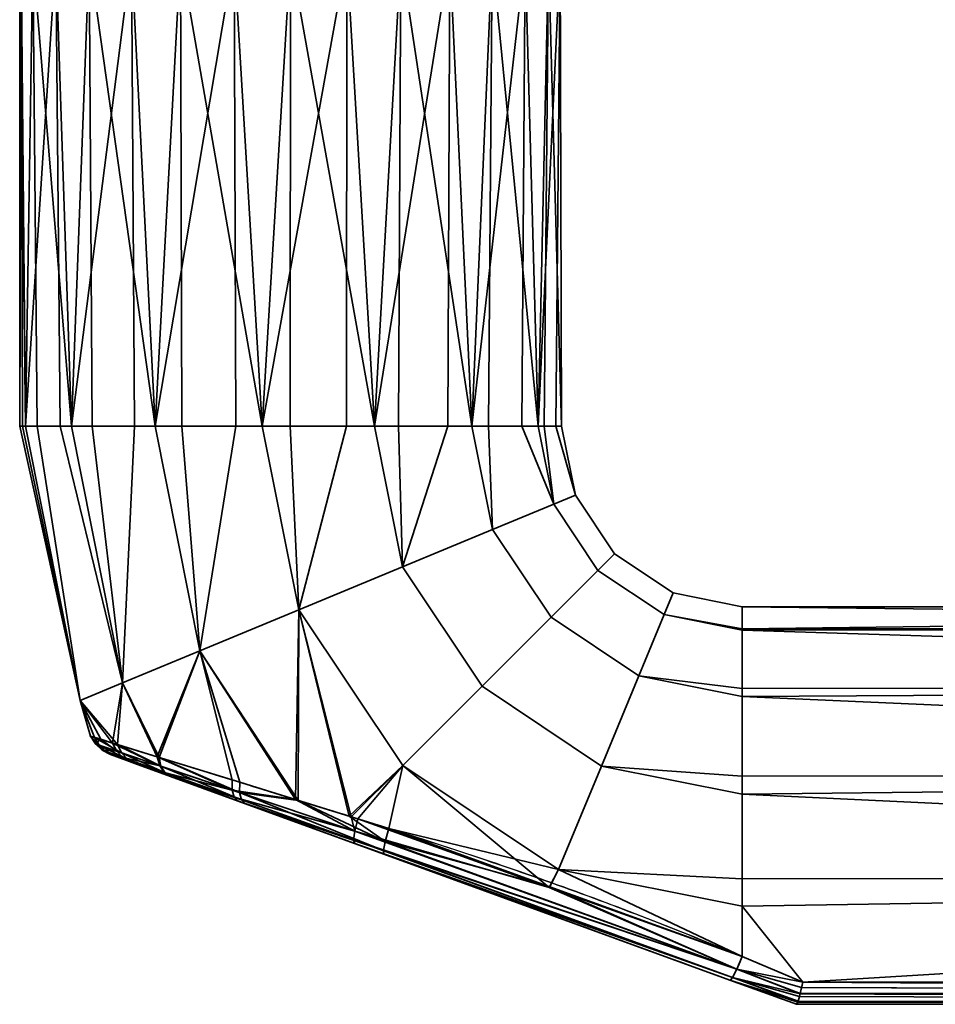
# Model space of a CAD drawing. Header units: millimetres. Extents: x -603 to 3703, y -115 to 193.
# Tile 2 of 256: x -374 to -323, y -115 to -61. Entities that reach past the tile are written whole.
import ezdxf

# ---------------------------------------------------------------- set-up
doc = ezdxf.new("R2010")
doc.units = ezdxf.units.MM
doc.layers.add('151', color=7, linetype='Continuous', true_color=0xffffff)

# ---------------------------------------------------------------- blocks, each defined once
blk = doc.blocks.new('UG_SURFACE_195')
at = {"layer": '151', "color": 254, "linetype": 'Continuous', "lineweight": 35}
for points in [[(-374, -57, 1106), (-373.266, -57, 1101.365), (-373.672, -83, 1102.881)], [(-373.918, -57, 1107.568), (-374, -57, 1106), (-374, -83, 1106)], [(-374, -83, 1106), (-373.836, -83, 1107.559), (-373.918, -57, 1107.568)], [(-373.672, -83, 1102.881), (-374, -83, 1106), (-374, -57, 1106)], [(-371.99, -57, 1113.5), (-373.918, -57, 1107.568), (-373.672, -83, 1109.119)], [(-373.918, -57, 1107.568), (-373.836, -83, 1107.559), (-373.672, -83, 1109.119)], [(-373.266, -57, 1101.365), (-373.041, -83, 1101.465), (-373.672, -83, 1102.881)], [(-373.672, -83, 1109.119), (-371.766, -83, 1113.4), (-371.99, -57, 1113.5)], [(-373.266, -57, 1101.365), (-370.147, -57, 1095.963), (-371.135, -83, 1097.183)], [(-371.135, -83, 1097.183), (-373.041, -83, 1101.465), (-373.266, -57, 1101.365)], [(-367.817, -57, 1118.135), (-371.99, -57, 1113.5), (-371.135, -83, 1114.817)], [(-371.99, -57, 1113.5), (-371.766, -83, 1113.4), (-371.135, -83, 1114.817)], [(-370.147, -57, 1095.963), (-369.983, -83, 1096.146), (-371.135, -83, 1097.183)], [(-371.135, -83, 1114.817), (-367.652, -83, 1117.953), (-367.817, -57, 1118.135)], [(-370.147, -57, 1095.963), (-365.101, -57, 1092.297), (-366.5, -83, 1093.01)], [(-366.5, -83, 1093.01), (-369.983, -83, 1096.146), (-370.147, -57, 1095.963)], [(-362.119, -57, 1120.672), (-367.817, -57, 1118.135), (-366.5, -83, 1118.99)], [(-367.817, -57, 1118.135), (-367.652, -83, 1117.953), (-366.5, -83, 1118.99)], [(-365.101, -57, 1092.297), (-365.025, -83, 1092.53), (-366.5, -83, 1093.01)], [(-366.5, -83, 1118.99), (-362.043, -83, 1120.439), (-362.119, -57, 1120.672)], [(-365.101, -57, 1092.297), (-359, -57, 1091), (-360.568, -83, 1091.082)], [(-360.568, -83, 1091.082), (-365.025, -83, 1092.53), (-365.101, -57, 1092.297)], [(-355.881, -57, 1120.672), (-362.119, -57, 1120.672), (-360.568, -83, 1120.918)], [(-362.119, -57, 1120.672), (-362.043, -83, 1120.439), (-360.568, -83, 1120.918)], [(-359, -57, 1091), (-359.026, -83, 1091.244), (-360.568, -83, 1091.082)], [(-360.568, -83, 1120.918), (-355.907, -83, 1120.428), (-355.881, -57, 1120.672)], [(-354.365, -83, 1091.734), (-359.026, -83, 1091.244), (-359, -57, 1091)], [(-359, -57, 1091), (-352.899, -57, 1092.297), (-354.365, -83, 1091.734)], [(-355.881, -57, 1120.672), (-355.907, -83, 1120.428), (-354.365, -83, 1120.266)], [(-350.183, -57, 1118.135), (-355.881, -57, 1120.672), (-354.365, -83, 1120.266)], [(-352.899, -57, 1092.297), (-353.022, -83, 1092.51), (-354.365, -83, 1091.734)], [(-354.365, -83, 1120.266), (-350.306, -83, 1117.923), (-350.183, -57, 1118.135)], [(-348.963, -83, 1094.853), (-353.022, -83, 1092.51), (-352.899, -57, 1092.297)], [(-352.899, -57, 1092.297), (-347.853, -57, 1095.963), (-348.963, -83, 1094.853)], [(-350.183, -57, 1118.135), (-350.306, -83, 1117.923), (-348.963, -83, 1117.147)], [(-346.01, -57, 1113.5), (-350.183, -57, 1118.135), (-348.963, -83, 1117.147)], [(-347.853, -57, 1095.963), (-348.052, -83, 1096.107), (-348.963, -83, 1094.853)], [(-348.963, -83, 1117.147), (-346.208, -83, 1113.356), (-346.01, -57, 1113.5)], [(-345.297, -83, 1099.899), (-348.052, -83, 1096.107), (-347.853, -57, 1095.963)], [(-347.853, -57, 1095.963), (-344.734, -57, 1101.365), (-345.297, -83, 1099.899)], [(-346.01, -57, 1113.5), (-346.208, -83, 1113.356), (-345.297, -83, 1112.101)], [(-344.082, -57, 1107.568), (-346.01, -57, 1113.5), (-345.297, -83, 1112.101)], [(-344.734, -57, 1101.365), (-344.974, -83, 1101.416), (-345.297, -83, 1099.899)], [(-345.297, -83, 1112.101), (-344.322, -83, 1107.517), (-344.082, -57, 1107.568)], [(-344, -83, 1106), (-344.974, -83, 1101.416), (-344.734, -57, 1101.365)], [(-344.734, -57, 1101.365), (-344.082, -57, 1107.568), (-344, -83, 1106)], [(-344.082, -57, 1107.568), (-344.322, -83, 1107.517), (-344, -83, 1106)], [(-370.652, -98.182, 1102.881), (-370.652, -98.182, 1109.119), (-374, -83, 1106)], [(-370.652, -98.182, 1109.119), (-373.836, -83, 1107.559), (-374, -83, 1106)], [(-374, -83, 1106), (-373.672, -83, 1102.881), (-370.652, -98.182, 1102.881)], [(-370.652, -98.182, 1109.119), (-373.672, -83, 1109.119), (-373.836, -83, 1107.559)], [(-370.652, -98.182, 1102.881), (-373.672, -83, 1102.881), (-373.041, -83, 1101.465)], [(-371.766, -83, 1113.4), (-373.672, -83, 1109.119), (-370.652, -98.182, 1109.119), (-368.309, -97.211, 1114.817)], [(-373.041, -83, 1101.465), (-371.135, -83, 1097.183), (-368.309, -97.211, 1097.183), (-370.652, -98.182, 1102.881)], [(-368.309, -97.211, 1114.817), (-371.135, -83, 1114.817), (-371.766, -83, 1113.4)], [(-368.309, -97.211, 1097.183), (-371.135, -83, 1097.183), (-369.983, -83, 1096.146)], [(-367.652, -83, 1117.953), (-371.135, -83, 1114.817), (-368.309, -97.211, 1114.817)], [(-369.983, -83, 1096.146), (-366.5, -83, 1093.01), (-364.026, -95.437, 1093.01), (-368.309, -97.211, 1097.183)], [(-368.309, -97.211, 1114.817), (-364.026, -95.437, 1118.99), (-366.5, -83, 1118.99), (-367.652, -83, 1117.953)], [(-364.026, -95.437, 1093.01), (-366.5, -83, 1093.01), (-365.025, -83, 1092.53)], [(-362.043, -83, 1120.439), (-366.5, -83, 1118.99), (-364.026, -95.437, 1118.99)], [(-365.025, -83, 1092.53), (-360.568, -83, 1091.082), (-358.546, -93.167, 1091.082), (-364.026, -95.437, 1093.01)], [(-364.026, -95.437, 1118.99), (-358.546, -93.167, 1120.918), (-360.568, -83, 1120.918), (-362.043, -83, 1120.439)], [(-358.546, -93.167, 1091.082), (-360.568, -83, 1091.082), (-359.026, -83, 1091.244)], [(-355.907, -83, 1120.428), (-360.568, -83, 1120.918), (-358.546, -93.167, 1120.918)], [(-359.026, -83, 1091.244), (-354.365, -83, 1091.734), (-352.815, -90.793, 1091.734), (-358.546, -93.167, 1091.082)], [(-358.546, -93.167, 1120.918), (-352.815, -90.793, 1120.266), (-354.365, -83, 1120.266), (-355.907, -83, 1120.428)], [(-352.815, -90.793, 1091.734), (-354.365, -83, 1091.734), (-353.022, -83, 1092.51)], [(-350.306, -83, 1117.923), (-354.365, -83, 1120.266), (-352.815, -90.793, 1120.266)], [(-353.022, -83, 1092.51), (-348.963, -83, 1094.853), (-347.824, -88.726, 1094.853), (-352.815, -90.793, 1091.734)], [(-352.815, -90.793, 1120.266), (-347.824, -88.726, 1117.147), (-348.963, -83, 1117.147), (-350.306, -83, 1117.923)], [(-347.824, -88.726, 1094.853), (-348.963, -83, 1094.853), (-348.052, -83, 1096.107)], [(-346.208, -83, 1113.356), (-348.963, -83, 1117.147), (-347.824, -88.726, 1117.147), (-344.437, -87.323, 1112.101)], [(-348.052, -83, 1096.107), (-345.297, -83, 1099.899), (-344.437, -87.323, 1099.899), (-347.824, -88.726, 1094.853)], [(-344.437, -87.323, 1112.101), (-345.297, -83, 1112.101), (-346.208, -83, 1113.356)], [(-344.437, -87.323, 1099.899), (-345.297, -83, 1099.899), (-344.974, -83, 1101.416)], [(-344.322, -83, 1107.517), (-345.297, -83, 1112.101), (-344.437, -87.323, 1112.101), (-343.239, -86.827, 1106)], [(-344.974, -83, 1101.416), (-344, -83, 1106), (-343.239, -86.827, 1106), (-344.437, -87.323, 1099.899)], [(-343.239, -86.827, 1106), (-344, -83, 1106), (-344.322, -83, 1107.517)], [(-343.239, -86.827, 1106), (-341.071, -90.071, 1106), (-341.988, -90.988, 1099.899), (-344.437, -87.323, 1099.899)], [(-344.437, -87.323, 1112.101), (-341.988, -90.988, 1112.101), (-341.071, -90.071, 1106), (-343.239, -86.827, 1106)], [(-344.437, -87.323, 1099.899), (-341.988, -90.988, 1099.899), (-344.58, -93.58, 1094.853), (-347.824, -88.726, 1094.853)], [(-347.824, -88.726, 1117.147), (-344.58, -93.58, 1117.147), (-341.988, -90.988, 1112.101), (-344.437, -87.323, 1112.101)], [(-347.824, -88.726, 1094.853), (-344.58, -93.58, 1094.853), (-348.4, -97.4, 1091.734), (-352.815, -90.793, 1091.734)], [(-352.815, -90.793, 1120.266), (-348.4, -97.4, 1120.266), (-344.58, -93.58, 1117.147), (-347.824, -88.726, 1117.147)], [(-341.071, -90.071, 1106), (-337.827, -92.239, 1106), (-338.323, -93.437, 1099.899), (-341.988, -90.988, 1099.899)], [(-341.988, -90.988, 1112.101), (-338.323, -93.437, 1112.101), (-337.827, -92.239, 1106), (-341.071, -90.071, 1106)], [(-352.815, -90.793, 1091.734), (-348.4, -97.4, 1091.734), (-352.786, -101.786, 1091.082), (-358.546, -93.167, 1091.082)], [(-358.546, -93.167, 1120.918), (-352.786, -101.786, 1120.918), (-348.4, -97.4, 1120.266), (-352.815, -90.793, 1120.266)], [(-341.988, -90.988, 1099.899), (-338.323, -93.437, 1099.899), (-339.726, -96.824, 1094.853), (-344.58, -93.58, 1094.853)], [(-344.58, -93.58, 1117.147), (-339.726, -96.824, 1117.147), (-338.323, -93.437, 1112.101), (-341.988, -90.988, 1112.101)], [(-338.323, -93.437, 1099.899), (-337.827, -92.239, 1106), (-334, -93, 1106), (-334, -94.218, 1100.27)], [(-334, -94.218, 1111.73), (-334, -93, 1106), (-337.827, -92.239, 1106), (-338.323, -93.437, 1112.101)], [(-358.546, -93.167, 1120.918), (-364.026, -95.437, 1118.99), (-358.592, -103.716, 1118.839)], [(-358.726, -103.671, 1093.138), (-364.026, -95.437, 1093.01), (-358.546, -93.167, 1091.082)], [(-355.651, -104.62, 1092.135), (-358.726, -103.671, 1093.138), (-358.546, -93.167, 1091.082)], [(-358.546, -93.167, 1120.918), (-358.592, -103.716, 1118.839), (-355.761, -104.593, 1119.64)], [(-358.546, -93.167, 1091.082), (-352.786, -101.786, 1091.082), (-355.651, -104.62, 1092.135)], [(-355.761, -104.593, 1119.64), (-352.786, -101.786, 1120.918), (-358.546, -93.167, 1120.918)], [(-236, -94.144, 1100.254), (-334, -94.218, 1100.27), (-334, -93, 1106)], [(-236, -93, 1106), (-334, -93, 1106), (-334, -94.218, 1111.73)], [(-334, -94.218, 1111.73), (-236, -94.144, 1111.746), (-236, -93, 1106)], [(-334, -93, 1106), (-236, -93, 1106), (-236, -94.144, 1100.254)], [(-344.58, -93.58, 1094.853), (-339.726, -96.824, 1094.853), (-341.793, -101.815, 1091.734), (-348.4, -97.4, 1091.734)], [(-348.4, -97.4, 1120.266), (-341.793, -101.815, 1120.266), (-339.726, -96.824, 1117.147), (-344.58, -93.58, 1117.147)], [(-339.726, -96.824, 1094.853), (-338.323, -93.437, 1099.899), (-334, -94.297, 1099.899), (-334, -97.516, 1095.467)], [(-334, -97.516, 1116.533), (-334, -94.297, 1112.101), (-338.323, -93.437, 1112.101), (-339.726, -96.824, 1117.147)], [(-338.323, -93.437, 1112.101), (-334, -94.297, 1112.101), (-334, -94.218, 1111.73)], [(-334, -94.218, 1100.27), (-334, -94.297, 1099.899), (-338.323, -93.437, 1099.899)], [(-334, -94.297, 1099.899), (-236, -94.144, 1100.254), (-236, -97.402, 1095.384)], [(-236, -94.144, 1111.746), (-334, -94.218, 1111.73), (-334, -94.297, 1112.101)], [(-334, -94.297, 1112.101), (-236, -97.402, 1116.615), (-236, -94.144, 1111.746)], [(-334, -94.297, 1099.899), (-334, -94.218, 1100.27), (-236, -94.144, 1100.254)], [(-236, -97.402, 1095.384), (-334, -97.516, 1095.467), (-334, -94.297, 1099.899)], [(-334, -94.297, 1112.101), (-334, -97.516, 1116.533), (-236, -97.402, 1116.615)], [(-364.026, -95.437, 1118.99), (-368.309, -97.211, 1114.817), (-366.283, -101.34, 1114.813)], [(-366.387, -101.308, 1097.278), (-368.309, -97.211, 1097.183), (-364.026, -95.437, 1093.01)], [(-364.026, -95.437, 1093.01), (-362.241, -102.586, 1094.285), (-366.387, -101.308, 1097.278)], [(-366.283, -101.34, 1114.813), (-361.82, -102.716, 1117.926), (-364.026, -95.437, 1118.99)], [(-364.026, -95.437, 1093.01), (-358.726, -103.671, 1093.138), (-362.241, -102.586, 1094.285)], [(-361.82, -102.716, 1117.926), (-358.592, -103.716, 1118.839), (-364.026, -95.437, 1118.99)], [(-341.793, -101.815, 1091.734), (-339.726, -96.824, 1094.853), (-334, -97.963, 1094.853), (-334, -102.376, 1092.305)], [(-334, -102.376, 1119.695), (-334, -97.963, 1117.147), (-339.726, -96.824, 1117.147), (-341.793, -101.815, 1120.266)], [(-339.726, -96.824, 1117.147), (-334, -97.963, 1117.147), (-334, -97.516, 1116.533)], [(-334, -97.516, 1095.467), (-334, -97.963, 1094.853), (-339.726, -96.824, 1094.853)], [(-370.652, -98.182, 1102.881), (-368.309, -97.211, 1097.183), (-368.858, -100.541, 1100.674)], [(-368.576, -100.629, 1111.854), (-368.309, -97.211, 1114.817), (-370.652, -98.182, 1109.119)], [(-368.309, -97.211, 1097.183), (-366.387, -101.308, 1097.278), (-368.858, -100.541, 1100.674)], [(-368.576, -100.629, 1111.854), (-366.325, -101.327, 1114.784), (-368.309, -97.211, 1114.817)], [(-366.325, -101.327, 1114.784), (-366.283, -101.34, 1114.813), (-368.309, -97.211, 1114.817)], [(-348.4, -97.4, 1091.734), (-341.793, -101.815, 1091.734), (-344.167, -107.546, 1091.082), (-352.786, -101.786, 1091.082)], [(-352.786, -101.786, 1120.918), (-344.167, -107.546, 1120.918), (-341.793, -101.815, 1120.266), (-348.4, -97.4, 1120.266)], [(-334, -97.963, 1094.853), (-236, -97.402, 1095.384), (-236, -102.277, 1092.135)], [(-236, -102.277, 1119.865), (-236, -97.402, 1116.615), (-334, -97.963, 1117.147)], [(-236, -97.402, 1116.615), (-334, -97.516, 1116.533), (-334, -97.963, 1117.147)], [(-334, -97.963, 1094.853), (-334, -97.516, 1095.467), (-236, -97.402, 1095.384)], [(-236, -102.277, 1092.135), (-334, -102.376, 1092.305), (-334, -97.963, 1094.853)], [(-334, -97.963, 1117.147), (-334, -102.376, 1119.695), (-236, -102.277, 1119.865)], [(-370.652, -98.182, 1109.119), (-370.652, -98.182, 1102.881), (-370.084, -100.158, 1104.843)], [(-370.652, -98.182, 1102.881), (-369.516, -100.335, 1102.914), (-370.084, -100.158, 1104.843)], [(-370.652, -98.182, 1109.119), (-369.85, -100.231, 1108.582), (-368.576, -100.629, 1111.854)], [(-370.084, -100.158, 1104.843), (-369.85, -100.231, 1108.582), (-370.652, -98.182, 1109.119)], [(-368.858, -100.541, 1100.674), (-369.516, -100.335, 1102.914), (-370.652, -98.182, 1102.881)], [(-369.805, -100.594, 1104.889), (-370.084, -100.158, 1104.843), (-369.516, -100.335, 1102.914)], [(-370.084, -100.158, 1104.843), (-369.805, -100.594, 1104.889), (-369.581, -100.67, 1108.481)], [(-369.581, -100.67, 1108.481), (-369.85, -100.231, 1108.582), (-370.084, -100.158, 1104.843)], [(-369.85, -100.231, 1108.582), (-369.581, -100.67, 1108.481), (-368.357, -101.084, 1111.63)], [(-368.357, -101.084, 1111.63), (-368.576, -100.629, 1111.854), (-369.85, -100.231, 1108.582)], [(-368.628, -100.992, 1100.879), (-369.805, -100.594, 1104.889), (-369.516, -100.335, 1102.914)], [(-369.805, -100.594, 1104.889), (-369.425, -100.943, 1104.941), (-369.209, -101.02, 1108.364)], [(-369.209, -101.02, 1108.364), (-369.581, -100.67, 1108.481), (-369.805, -100.594, 1104.889)], [(-369.425, -100.943, 1104.941), (-369.805, -100.594, 1104.889), (-368.628, -100.992, 1100.879)], [(-369.581, -100.67, 1108.481), (-369.209, -101.02, 1108.364), (-368.03, -101.441, 1111.363)], [(-368.03, -101.441, 1111.363), (-368.357, -101.084, 1111.63), (-369.581, -100.67, 1108.481)], [(-369.516, -100.335, 1102.914), (-368.858, -100.541, 1100.674), (-368.628, -100.992, 1100.879)], [(-368.858, -100.541, 1100.674), (-366.387, -101.308, 1097.278), (-366.25, -101.795, 1097.602)], [(-366.25, -101.795, 1097.602), (-368.628, -100.992, 1100.879), (-368.858, -100.541, 1100.674)], [(-368.576, -100.629, 1111.854), (-368.357, -101.084, 1111.63), (-366.191, -101.815, 1114.458)], [(-366.191, -101.815, 1114.458), (-366.325, -101.327, 1114.784), (-368.576, -100.629, 1111.854)], [(-368.628, -100.992, 1100.879), (-368.291, -101.348, 1101.121), (-369.425, -100.943, 1104.941)], [(-369.209, -101.02, 1108.364), (-369.425, -100.943, 1104.941), (-368.967, -101.181, 1104.998)], [(-368.967, -101.181, 1104.998), (-369.425, -100.943, 1104.941), (-368.291, -101.348, 1101.121)], [(-368.03, -101.441, 1111.363), (-369.209, -101.02, 1108.364), (-368.758, -101.257, 1108.238)], [(-368.967, -101.181, 1104.998), (-368.758, -101.257, 1108.238), (-369.209, -101.02, 1108.364)], [(-368.291, -101.348, 1101.121), (-367.872, -101.58, 1101.384), (-368.967, -101.181, 1104.998)], [(-368.758, -101.257, 1108.238), (-368.967, -101.181, 1104.998), (-367.872, -101.58, 1101.384), (-365.654, -102.387, 1098.441)], [(-368.758, -101.257, 1108.238), (-367.619, -101.672, 1111.074), (-368.03, -101.441, 1111.363)], [(-365.654, -102.387, 1098.441), (-367.619, -101.672, 1111.074), (-368.758, -101.257, 1108.238)], [(-368.291, -101.348, 1101.121), (-368.628, -100.992, 1100.879), (-366.25, -101.795, 1097.602)], [(-368.357, -101.084, 1111.63), (-368.03, -101.441, 1111.363), (-365.941, -102.186, 1114.056)], [(-365.941, -102.186, 1114.056), (-366.191, -101.815, 1114.458), (-368.357, -101.084, 1111.63)], [(-366.387, -101.308, 1097.278), (-362.241, -102.586, 1094.285), (-362.244, -103.141, 1094.691)], [(-362.244, -103.141, 1094.691), (-366.25, -101.795, 1097.602), (-366.387, -101.308, 1097.278)], [(-366.283, -101.34, 1114.813), (-366.325, -101.327, 1114.784), (-366.191, -101.815, 1114.458)], [(-366.283, -101.34, 1114.813), (-366.191, -101.815, 1114.458), (-361.836, -103.278, 1117.516)], [(-361.836, -103.278, 1117.516), (-361.82, -102.716, 1117.926), (-366.283, -101.34, 1114.813)], [(-366.25, -101.795, 1097.602), (-365.999, -102.166, 1098.001), (-368.291, -101.348, 1101.121)], [(-367.872, -101.58, 1101.384), (-368.291, -101.348, 1101.121), (-365.999, -102.166, 1098.001)], [(-365.941, -102.186, 1114.056), (-368.03, -101.441, 1111.363), (-367.619, -101.672, 1111.074)], [(-365.999, -102.166, 1098.001), (-365.654, -102.387, 1098.441), (-367.872, -101.58, 1101.384)], [(-367.619, -101.672, 1111.074), (-365.598, -102.407, 1113.613), (-365.941, -102.186, 1114.056)], [(-365.598, -102.407, 1113.613), (-367.619, -101.672, 1111.074), (-361.899, -103.754, 1095.847)], [(-365.654, -102.387, 1098.441), (-361.899, -103.754, 1095.847), (-367.619, -101.672, 1111.074)], [(-365.999, -102.166, 1098.001), (-366.25, -101.795, 1097.602), (-362.244, -103.141, 1094.691)], [(-366.191, -101.815, 1114.458), (-365.941, -102.186, 1114.056), (-361.729, -103.687, 1116.964)], [(-361.729, -103.687, 1116.964), (-361.836, -103.278, 1117.516), (-366.191, -101.815, 1114.458)], [(-352.786, -101.786, 1120.918), (-355.761, -104.593, 1119.64), (-353.559, -105.275, 1120.263)], [(-355.272, -104.737, 1092.011), (-355.651, -104.62, 1092.135), (-352.786, -101.786, 1091.082)], [(-344.691, -108.529, 1091.83), (-355.272, -104.737, 1092.011), (-352.786, -101.786, 1091.082)], [(-344.167, -107.546, 1120.918), (-352.786, -101.786, 1120.918), (-353.559, -105.275, 1120.263)], [(-352.786, -101.786, 1091.082), (-344.167, -107.546, 1091.082), (-344.691, -108.529, 1091.83)], [(-344.167, -107.546, 1091.082), (-341.793, -101.815, 1091.734), (-334, -103.365, 1091.734), (-334, -108.051, 1091.242)], [(-334, -108.051, 1120.758), (-334, -103.365, 1120.266), (-341.793, -101.815, 1120.266), (-344.167, -107.546, 1120.918)], [(-341.793, -101.815, 1120.266), (-334, -103.365, 1120.266), (-334, -102.376, 1119.695)], [(-334, -102.376, 1092.305), (-334, -103.365, 1091.734), (-341.793, -101.815, 1091.734)], [(-362.244, -103.141, 1094.691), (-362.125, -103.546, 1095.233), (-365.999, -102.166, 1098.001)], [(-365.654, -102.387, 1098.441), (-365.999, -102.166, 1098.001), (-362.125, -103.546, 1095.233)], [(-361.729, -103.687, 1116.964), (-365.941, -102.186, 1114.056), (-365.598, -102.407, 1113.613)], [(-362.125, -103.546, 1095.233), (-361.899, -103.754, 1095.847), (-365.654, -102.387, 1098.441)], [(-365.598, -102.407, 1113.613), (-361.515, -103.894, 1116.336), (-361.729, -103.687, 1116.964)], [(-361.899, -103.754, 1095.847), (-353.834, -106.689, 1118.361), (-361.515, -103.894, 1116.336), (-365.598, -102.407, 1113.613)], [(-334, -103.365, 1091.734), (-236, -102.277, 1092.135), (-236, -108.025, 1091)], [(-236, -108.025, 1121), (-236, -102.277, 1119.865), (-334, -103.365, 1120.266)], [(-236, -102.277, 1119.865), (-334, -102.376, 1119.695), (-334, -103.365, 1120.266)], [(-334, -103.365, 1091.734), (-334, -102.376, 1092.305), (-236, -102.277, 1092.135)], [(-362.244, -103.141, 1094.691), (-362.241, -102.586, 1094.285), (-358.726, -103.671, 1093.138)], [(-358.592, -103.716, 1118.839), (-361.82, -102.716, 1117.926), (-361.836, -103.278, 1117.516)], [(-358.726, -103.671, 1093.138), (-355.449, -105.419, 1092.427), (-362.244, -103.141, 1094.691)], [(-362.125, -103.546, 1095.233), (-362.244, -103.141, 1094.691), (-355.449, -105.419, 1092.427)], [(-361.836, -103.278, 1117.516), (-361.729, -103.687, 1116.964), (-353.864, -106.488, 1119.182)], [(-358.592, -103.716, 1118.839), (-361.836, -103.278, 1117.516), (-353.767, -105.986, 1119.856)], [(-353.864, -106.488, 1119.182), (-353.767, -105.986, 1119.856), (-361.836, -103.278, 1117.516)], [(-236, -108.025, 1091), (-334, -108.051, 1091.242), (-334, -103.365, 1091.734)], [(-334, -103.365, 1120.266), (-334, -108.051, 1120.758), (-236, -108.025, 1121)], [(-355.449, -105.419, 1092.427), (-355.513, -105.9, 1093.085), (-362.125, -103.546, 1095.233)], [(-361.899, -103.754, 1095.847), (-362.125, -103.546, 1095.233), (-355.513, -105.9, 1093.085)], [(-355.513, -105.9, 1093.085), (-355.451, -106.1, 1093.876), (-361.899, -103.754, 1095.847)], [(-361.899, -103.754, 1095.847), (-355.451, -106.1, 1093.876), (-353.834, -106.689, 1118.361)], [(-353.864, -106.488, 1119.182), (-361.729, -103.687, 1116.964), (-361.515, -103.894, 1116.336)], [(-361.515, -103.894, 1116.336), (-353.834, -106.689, 1118.361), (-353.864, -106.488, 1119.182)], [(-355.449, -105.419, 1092.427), (-358.726, -103.671, 1093.138), (-355.651, -104.62, 1092.135)], [(-353.767, -105.986, 1119.856), (-355.761, -104.593, 1119.64), (-358.592, -103.716, 1118.839)], [(-353.767, -105.986, 1119.856), (-353.559, -105.275, 1120.263), (-355.761, -104.593, 1119.64)], [(-355.651, -104.62, 1092.135), (-355.272, -104.737, 1092.011), (-355.449, -105.419, 1092.427)], [(-355.449, -105.419, 1092.427), (-355.272, -104.737, 1092.011), (-344.691, -108.529, 1091.83)], [(-355.513, -105.9, 1093.085), (-355.449, -105.419, 1092.427), (-334.297, -113.056, 1092.051)], [(-344.691, -108.529, 1091.83), (-334.297, -113.056, 1092.051), (-355.449, -105.419, 1092.427)], [(-344.655, -108.501, 1120.304), (-353.559, -105.275, 1120.263), (-353.767, -105.986, 1119.856)], [(-353.559, -105.275, 1120.263), (-344.655, -108.501, 1120.304), (-344.167, -107.546, 1120.918)], [(-334.297, -113.056, 1092.051), (-334.54, -113.517, 1092.73), (-355.513, -105.9, 1093.085)], [(-355.451, -106.1, 1093.876), (-355.513, -105.9, 1093.085), (-334.54, -113.517, 1092.73)], [(-334.54, -113.517, 1092.73), (-334.684, -113.659, 1093.562), (-355.451, -106.1, 1093.876)], [(-355.451, -106.1, 1093.876), (-334.684, -113.659, 1093.562), (-334.684, -113.659, 1118.438), (-353.834, -106.689, 1118.361)], [(-334.297, -113.056, 1119.949), (-353.767, -105.986, 1119.856), (-353.864, -106.488, 1119.182)], [(-344.655, -108.501, 1120.304), (-353.767, -105.986, 1119.856), (-334.297, -113.056, 1119.949)], [(-334.54, -113.517, 1119.27), (-353.864, -106.488, 1119.182), (-353.834, -106.689, 1118.361)], [(-353.864, -106.488, 1119.182), (-334.54, -113.517, 1119.27), (-334.297, -113.056, 1119.949)], [(-353.834, -106.689, 1118.361), (-334.684, -113.659, 1118.438), (-334.54, -113.517, 1119.27)], [(-334, -112.361, 1091.648), (-344.691, -108.529, 1091.83), (-344.167, -107.546, 1091.082)], [(-344.167, -107.546, 1120.918), (-344.655, -108.501, 1120.304), (-334, -112.361, 1120.352)], [(-344.167, -107.546, 1120.918), (-334, -109.568, 1120.918), (-334, -108.051, 1120.758)], [(-334, -112.361, 1120.352), (-334, -109.568, 1120.918), (-344.167, -107.546, 1120.918)], [(-344.167, -107.546, 1091.082), (-334, -109.568, 1091.082), (-334, -112.361, 1091.648)], [(-334, -108.051, 1091.242), (-334, -109.568, 1091.082), (-344.167, -107.546, 1091.082)], [(-236, -108.025, 1121), (-334, -109.568, 1120.918), (-330.647, -113.769, 1119.846)], [(-236, -108.025, 1121), (-334, -108.051, 1120.758), (-334, -109.568, 1120.918)], [(-330.647, -113.769, 1092.154), (-334, -109.568, 1091.082), (-236, -108.025, 1091)], [(-334, -109.568, 1091.082), (-334, -108.051, 1091.242), (-236, -108.025, 1091)], [(-236, -108.025, 1091), (-236, -113.769, 1092.154), (-330.647, -113.769, 1092.154)], [(-330.647, -113.769, 1119.846), (-236, -113.769, 1119.846), (-236, -108.025, 1121)], [(-344.691, -108.529, 1091.83), (-334, -112.361, 1091.648), (-334.297, -113.056, 1092.051)], [(-334.297, -113.056, 1119.949), (-334, -112.361, 1120.352), (-344.655, -108.501, 1120.304)], [(-334, -109.568, 1120.918), (-334, -112.361, 1120.352), (-330.647, -113.769, 1119.846)], [(-330.647, -113.769, 1092.154), (-334, -112.361, 1091.648), (-334, -109.568, 1091.082)], [(-330.647, -113.769, 1119.846), (-334, -112.361, 1120.352), (-334.297, -113.056, 1119.949)], [(-334.297, -113.056, 1092.051), (-334, -112.361, 1091.648), (-330.647, -113.769, 1092.154)], [(-330.794, -114.416, 1119.379), (-334.297, -113.056, 1119.949), (-334.54, -113.517, 1119.27)], [(-334.54, -113.517, 1092.73), (-334.297, -113.056, 1092.051), (-330.794, -114.416, 1092.621)], [(-334.297, -113.056, 1119.949), (-330.65, -113.783, 1119.84), (-330.647, -113.769, 1119.846)], [(-334.297, -113.056, 1119.949), (-330.79, -114.399, 1119.393), (-330.711, -114.067, 1119.691)], [(-330.711, -114.067, 1119.691), (-330.65, -113.783, 1119.84), (-334.297, -113.056, 1119.949)], [(-334.297, -113.056, 1119.949), (-330.794, -114.416, 1119.379), (-330.79, -114.399, 1119.393)], [(-334.297, -113.056, 1092.051), (-330.65, -113.783, 1092.16), (-330.711, -114.067, 1092.308)], [(-330.647, -113.769, 1092.154), (-330.65, -113.783, 1092.16), (-334.297, -113.056, 1092.051)], [(-330.711, -114.067, 1092.308), (-330.79, -114.399, 1092.607), (-334.297, -113.056, 1092.051)], [(-330.79, -114.399, 1092.607), (-330.794, -114.416, 1092.621), (-334.297, -113.056, 1092.051)], [(-330.919, -114.853, 1118.723), (-334.54, -113.517, 1119.27), (-334.684, -113.659, 1118.438)], [(-334.684, -113.659, 1093.562), (-334.54, -113.517, 1092.73), (-330.919, -114.853, 1093.277)], [(-334.684, -113.659, 1093.562), (-331, -115, 1094.051), (-331, -115, 1117.949), (-334.684, -113.659, 1118.438)], [(-334.684, -113.659, 1118.438), (-330.93, -114.888, 1118.66), (-330.919, -114.853, 1118.723)], [(-334.684, -113.659, 1118.438), (-330.998, -115, 1118), (-330.93, -114.888, 1118.66)], [(-334.684, -113.659, 1118.438), (-331, -115, 1117.949), (-330.998, -115, 1118)], [(-330.919, -114.853, 1093.277), (-330.93, -114.888, 1093.34), (-334.684, -113.659, 1093.562)], [(-330.93, -114.888, 1093.34), (-330.998, -115, 1094), (-334.684, -113.659, 1093.562)], [(-330.998, -115, 1094), (-331, -115, 1094.051), (-334.684, -113.659, 1093.562)], [(-334.54, -113.517, 1119.27), (-330.831, -114.566, 1119.244), (-330.794, -114.416, 1119.379)], [(-334.54, -113.517, 1119.27), (-330.913, -114.835, 1118.757), (-330.831, -114.566, 1119.244)], [(-334.54, -113.517, 1119.27), (-330.919, -114.853, 1118.723), (-330.913, -114.835, 1118.757)], [(-330.794, -114.416, 1092.621), (-330.831, -114.566, 1092.757), (-334.54, -113.517, 1092.73)], [(-330.831, -114.566, 1092.757), (-330.913, -114.835, 1093.243), (-334.54, -113.517, 1092.73)], [(-330.913, -114.835, 1093.243), (-330.919, -114.853, 1093.277), (-334.54, -113.517, 1092.73)], [(-236, -114.415, 1119.411), (-330.65, -113.783, 1119.84), (-330.711, -114.067, 1119.691)], [(-330.711, -114.067, 1092.308), (-330.65, -113.783, 1092.16), (-236, -114.41, 1092.581)], [(-330.647, -113.769, 1119.846), (-330.65, -113.783, 1119.84), (-236, -114.415, 1119.411)], [(-236, -114.41, 1092.581), (-330.65, -113.783, 1092.16), (-330.647, -113.769, 1092.154)], [(-236, -114.415, 1119.411), (-236, -114.41, 1119.419), (-330.647, -113.769, 1119.846)], [(-236, -114.41, 1119.419), (-236, -113.769, 1119.846), (-330.647, -113.769, 1119.846)], [(-330.647, -113.769, 1092.154), (-236, -113.769, 1092.154), (-236, -114.41, 1092.581)], [(-236, -114.847, 1118.764), (-330.794, -114.416, 1119.379), (-330.831, -114.566, 1119.244)], [(-330.831, -114.566, 1092.757), (-330.794, -114.416, 1092.621), (-236, -114.846, 1093.232)], [(-330.79, -114.399, 1119.393), (-330.794, -114.416, 1119.379), (-236, -114.847, 1118.764)], [(-236, -114.846, 1093.232), (-330.794, -114.416, 1092.621), (-330.79, -114.399, 1092.607)], [(-330.711, -114.067, 1119.691), (-330.79, -114.399, 1119.393), (-236, -114.415, 1119.411)], [(-236, -114.41, 1092.581), (-330.79, -114.399, 1092.607), (-330.711, -114.067, 1092.308)], [(-236, -114.847, 1118.764), (-236, -114.846, 1118.768), (-330.79, -114.399, 1119.393)], [(-236, -114.846, 1118.768), (-236, -114.415, 1119.411), (-330.79, -114.399, 1119.393)], [(-330.79, -114.399, 1092.607), (-236, -114.415, 1092.589), (-236, -114.846, 1093.232)], [(-236, -114.41, 1092.581), (-236, -114.415, 1092.589), (-330.79, -114.399, 1092.607)], [(-330.93, -114.888, 1118.66), (-330.998, -115, 1118), (-236, -115, 1118)], [(-236, -115, 1094), (-330.998, -115, 1094), (-330.93, -114.888, 1093.34)], [(-236, -115, 1118), (-330.919, -114.853, 1118.723), (-330.93, -114.888, 1118.66)], [(-330.93, -114.888, 1093.34), (-330.919, -114.853, 1093.277), (-236, -115, 1094)], [(-330.913, -114.835, 1118.757), (-330.919, -114.853, 1118.723), (-236, -115, 1118)], [(-236, -115, 1094), (-330.919, -114.853, 1093.277), (-330.913, -114.835, 1093.243)], [(-330.831, -114.566, 1119.244), (-330.913, -114.835, 1118.757), (-236, -114.847, 1118.764)], [(-236, -114.846, 1093.232), (-330.913, -114.835, 1093.243), (-330.831, -114.566, 1092.757)], [(-236, -115, 1118), (-236, -114.847, 1118.764), (-330.913, -114.835, 1118.757)], [(-236, -114.846, 1093.232), (-236, -114.847, 1093.236), (-330.913, -114.835, 1093.243)], [(-330.913, -114.835, 1093.243), (-236, -114.847, 1093.236), (-236, -115, 1094)], [(-236, -115, 1094), (-236, -115, 1118), (-331, -115, 1117.949), (-331, -115, 1094.051)], [(-236, -115, 1118), (-330.998, -115, 1118), (-331, -115, 1117.949)], [(-331, -115, 1094.051), (-330.998, -115, 1094), (-236, -115, 1094)]]:
    blk.add_3dface(points, dxfattribs=at)

msp = doc.modelspace()

# ---------------------------------------------------------------- linework, layer by layer
at = {"layer": '151', "linetype": 'Continuous', "lineweight": -3}
for p, q in [((-236, -113.769, 1092.154), (-330.647, -113.769, 1092.154)), ((-330.647, -113.769, 1119.846), (-236, -113.769, 1119.846)), ((-331, -115, 1094.051), (-331, -115, 1117.949)), ((-330.998, -115, 1094), (-236, -115, 1094)), ((-236, -115, 1118), (-330.998, -115, 1118))]:
    msp.add_line(p, q, dxfattribs=at)
at = {"layer": '151', "linetype": 'Continuous', "lineweight": -3, "extrusion": (0, -1, 0)}
msp.add_circle((-359, 1106, 83), 15, dxfattribs=at)
at = {"layer": '151', "linetype": 'Continuous', "lineweight": -3, "extrusion": (1, 0, 0)}
msp.add_arc((-108, 1106, -334), 15, 253.0972, 106.9028, dxfattribs=at)
msp.add_arc((-108, 1106, -334), 15, 253.0972, 106.9028, dxfattribs=at)
at = {"layer": '151', "linetype": 'Continuous', "lineweight": -3, "extrusion": (0.934658, -0.340188, 0.103375)}
msp.add_arc((-219.273, 1116.196, -161.103), 2, 180, 254.1444, dxfattribs=at)
at = {"layer": '151', "linetype": 'Continuous', "lineweight": -3, "extrusion": (0.934658, -0.340188, -0.103375)}
msp.add_arc((-219.273, 1083.953, -389.768), 2, 105.8556, 180, dxfattribs=at)
at = {"layer": '151', "linetype": 'Continuous', "lineweight": -3, "extrusion": (0.387206, 0.921993, 0)}
for start_param, end_param in [(1.176005, 1.275787), (5.007398, 5.10718)]:
    msp.add_ellipse((-344.385, -108, 1106), major_axis=(35.717, -15), ratio=0.387206, start_param=start_param, end_param=end_param, dxfattribs=at)
at = {"layer": '151', "linetype": 'Continuous', "lineweight": -3, "extrusion": (-0.34202, -0.939693, 0)}
for start_param, end_param in [(1.165933, 1.275787), (5.007398, 5.117253)]:
    msp.add_ellipse((-345.069, -109.879, 1106), major_axis=(35.717, -13), ratio=0.34202, start_param=start_param, end_param=end_param, dxfattribs=at)
at = {"layer": '151', "linetype": 'Continuous', "lineweight": -3}
for points, knots in [([(-334, -112.361, 1091.648), (-335.746, -111.642, 1091.43), (-337.501, -110.935, 1091.318), (-341.03, -109.564, 1091.192), (-342.805, -108.901, 1091.176), (-348.163, -106.991, 1091.226), (-351.777, -105.827, 1091.358), (-357.138, -104.155, 1092.359), (-358.886, -103.617, 1092.83), (-362.255, -102.582, 1094.203), (-363.876, -102.084, 1095.114), (-366.008, -101.426, 1096.873), (-366.678, -101.218, 1097.534), (-367.862, -100.851, 1098.968), (-368.38, -100.69, 1099.744), (-369.247, -100.419, 1101.43), (-369.58, -100.316, 1102.311), (-370.029, -100.175, 1104.138), (-370.146, -100.139, 1105.1), (-370.134, -100.142, 1107.944), (-369.644, -100.296, 1109.833), (-367.887, -100.843, 1113.181), (-366.635, -101.232, 1114.627), (-363.777, -102.114, 1116.949), (-362.153, -102.613, 1117.848), (-358.776, -103.651, 1119.205), (-357.031, -104.188, 1119.666), (-353.477, -105.297, 1120.319), (-351.671, -105.87, 1120.509), (-348.093, -107.044, 1120.744), (-346.311, -107.651, 1120.792), (-342.765, -108.916, 1120.824), (-341.001, -109.574, 1120.808), (-337.491, -110.939, 1120.681), (-335.743, -111.644, 1120.57), (-334, -112.361, 1120.352)], [0, 0, 0, 0, 0.0625, 0.0625, 0.125, 0.125, 0.25, 0.25, 0.3125, 0.3125, 0.375, 0.375, 0.40625, 0.40625, 0.4375, 0.4375, 0.46875, 0.46875, 0.5, 0.5, 0.5625, 0.5625, 0.625, 0.625, 0.6875, 0.6875, 0.75, 0.75, 0.8125, 0.8125, 0.875, 0.875, 0.9375, 0.9375, 1, 1, 1, 1]), ([(-334.684, -113.659, 1118.438), (-338.02, -112.445, 1118.807), (-341.354, -111.231, 1118.853), (-348.023, -108.804, 1118.82), (-351.371, -107.585, 1118.735), (-356.346, -105.775, 1118), (-357.979, -105.18, 1117.648), (-361.159, -104.023, 1116.57), (-362.717, -103.456, 1115.833), (-365.492, -102.446, 1113.855), (-366.736, -101.993, 1112.592), (-368.522, -101.343, 1109.522), (-369.024, -101.16, 1107.753), (-369.016, -101.163, 1105.077), (-368.886, -101.211, 1104.174), (-368.405, -101.386, 1102.478), (-368.049, -101.515, 1101.658), (-366.71, -102.003, 1099.38), (-365.466, -102.456, 1098.12), (-362.685, -103.467, 1096.149), (-361.126, -104.035, 1095.416), (-357.945, -105.193, 1094.344), (-356.297, -105.793, 1093.991), (-351.318, -107.605, 1093.261), (-347.993, -108.815, 1093.18), (-341.341, -111.236, 1093.147), (-338.015, -112.447, 1093.193), (-334.684, -113.659, 1093.562)], [0, 0, 0, 0, 0.125, 0.125, 0.25, 0.25, 0.3125, 0.3125, 0.375, 0.375, 0.4375, 0.4375, 0.5, 0.5, 0.53125, 0.53125, 0.5625, 0.5625, 0.625, 0.625, 0.6875, 0.6875, 0.75, 0.75, 0.875, 0.875, 1, 1, 1, 1])]:
    msp.add_open_spline(points, degree=3, knots=knots, dxfattribs=at)
for points in [[(-330.998, -115, 1094), (-330.939, -115, 1093.202), (-330.794, -114.484, 1092.452), (-330.647, -113.769, 1092.154)], [(-330.647, -113.769, 1119.846), (-330.794, -114.484, 1119.548), (-330.939, -115, 1118.798), (-330.998, -115, 1118)], [(-331, -115, 1094.051), (-331, -115, 1094.034), (-330.999, -115, 1094.017), (-330.998, -115, 1094)], [(-330.998, -115, 1118), (-330.999, -115, 1117.983), (-331, -115, 1117.966), (-331, -115, 1117.949)]]:
    msp.add_open_spline(points, degree=3, dxfattribs=at)

# ---------------------------------------------------------------- block references
msp.add_blockref('UG_SURFACE_195', (0, 0), dxfattribs=at)

doc.saveas('drawing.dxf')
